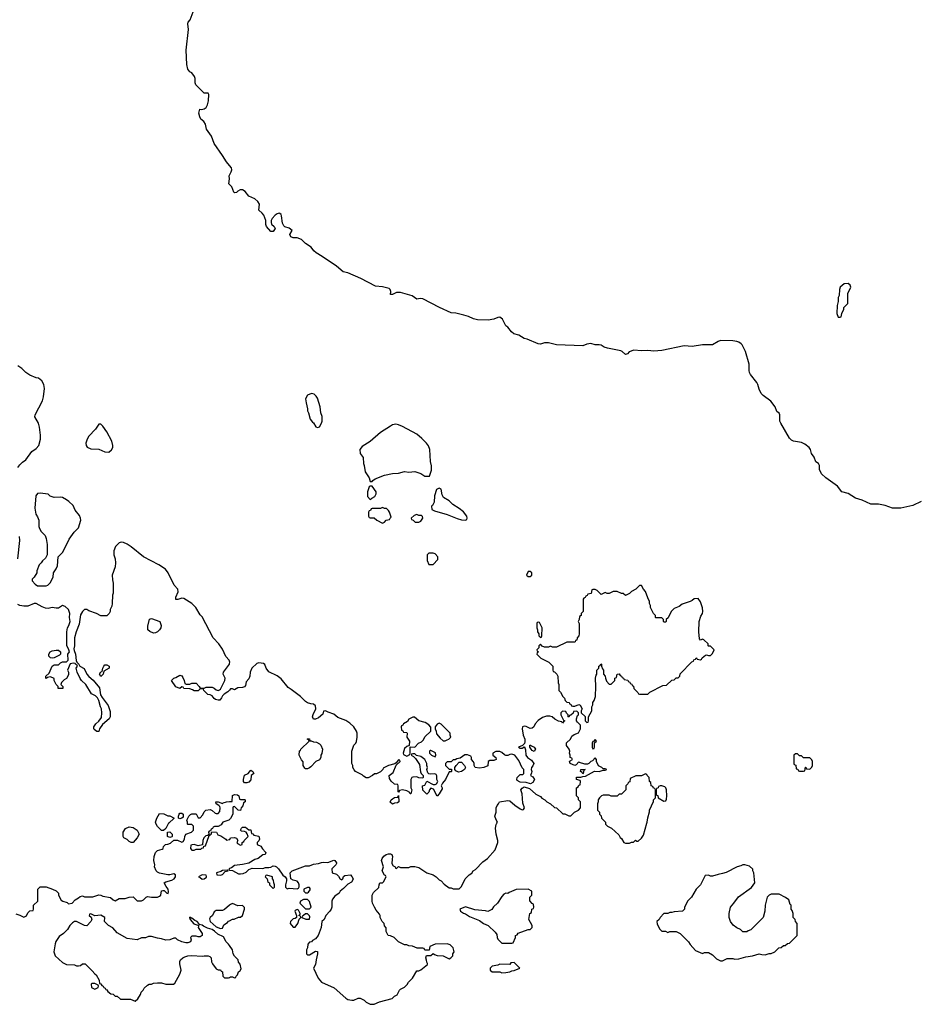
# Model space of a CAD drawing. Header units: inches. Extents: x 2347120 to 2490770, y 707513 to 877705.
# Tile 82 of 132: x 2387928 to 2396773, y 858212 to 867932. Entities that reach past the tile are written whole.
import ezdxf

# ---------------------------------------------------------------- set-up
doc = ezdxf.new("R2010")
doc.units = ezdxf.units.IN
doc.header["$MEASUREMENT"] = 0
for name, color, linetype in [('C3885', 7, 'Continuous'), ('C3886', 7, 'Continuous'), ('C3895', 7, 'Continuous'), ('C3896', 7, 'Continuous')]:
    doc.layers.add(name, color=color, linetype=linetype)

msp = doc.modelspace()

# ---------------------------------------------------------------- linework, layer by layer
at = {"layer": 'C3885', "color": 5, "elevation": 120}
for points in [[(2387890, 859104.7), (2387930, 859092), (2387970, 859072), (2387994.6, 859085.4), (2388010, 859114), (2388030, 859134), (2388062, 859138), (2388066, 859150), (2388066, 859190), (2388106, 859230), (2388108, 859350), (2388129.1, 859370.9), (2388191.1, 859371.1), (2388254, 859350), (2388290, 859332), (2388312, 859310), (2388312.7, 859292.7), (2388323.6, 859263.6), (2388339.6, 859239.6), (2388354, 859230), (2388396, 859216), (2388410, 859204.7), (2388446, 859210), (2388476.4, 859243.6), (2388510, 859262), (2388524.7, 859275.3), (2388550, 859282), (2388570, 859274), (2388650, 859274), (2388708.9, 859291.1), (2388730, 859291), (2388750, 859281), (2388825.4, 859265.4), (2388850, 859242), (2388870, 859232), (2388910, 859256), (2388970, 859258), (2389008.9, 859271.1), (2389050, 859272), (2389090, 859234), (2389130, 859234), (2389150, 859242), (2389178, 859270), (2389190, 859276), (2389230, 859271), (2389290, 859271.3), (2389310, 859278), (2389322, 859290), (2389329.1, 859330.9), (2389343.1, 859336.9), (2389356, 859336), (2389382, 859310), (2389394, 859306), (2389399, 859321), (2389395.3, 859350), (2389374.6, 859374.6), (2389355.3, 859410), (2389370, 859421), (2389430, 859437.3), (2389455.3, 859450), (2389468.7, 859470), (2389468, 859490), (2389450, 859499), (2389410.6, 859489.4), (2389390, 859489.5), (2389310, 859507), (2389290, 859515.1), (2389275.1, 859530), (2389261.2, 859570), (2389264, 859590), (2389252.9, 859632.9), (2389256, 859670), (2389270, 859711.3), (2389290, 859731.3), (2389336.4, 859743.6), (2389346, 859750), (2389348, 859770), (2389368.9, 859791.1), (2389390, 859792), (2389416.4, 859803.6), (2389450, 859834), (2389487.3, 859832.7), (2389530, 859814), (2389542, 859818), (2389556.4, 859843.6), (2389558, 859870), (2389568, 859890), (2389626, 859910), (2389646, 859930), (2389646, 859970), (2389630, 859986), (2389590, 859986), (2389586, 859990), (2389586, 860000)], [(2389399.4, 860000), (2389372.7, 859947.3), (2389350, 859928), (2389328.9, 859928.9), (2389290, 859968), (2389275.3, 859990), (2389272.1, 860000)], [(2389927.6, 860000), (2389916.9, 859983.1), (2389890, 859966), (2389852.7, 859967.3), (2389838, 859962), (2389832.7, 859947.3), (2389818, 859942), (2389814, 859926), (2389798, 859922), (2389794, 859910), (2389798, 859882), (2389790, 859886), (2389782, 859878), (2389766.4, 859873.6), (2389746, 859854), (2389738, 859830), (2389734, 859786), (2389690, 859775.3), (2389650, 859788), (2389632.7, 859787.3), (2389618, 859782), (2389614, 859750), (2389630, 859734), (2389650, 859734), (2389670, 859742), (2389718, 859742), (2389727.3, 859752.7), (2389742, 859758), (2389746, 859774), (2389762, 859778), (2389800.4, 859879.6), (2389818, 859890), (2389826, 859914), (2389872.7, 859912.7), (2389886, 859886), (2389915.3, 859875.3), (2389963.6, 859843.6), (2389970, 859834), (2390000, 859837.7)], [(2390000, 859552.4), (2389994, 859550), (2389998, 859538), (2390000, 859537.6)], [(2390000, 859189.7), (2389950, 859148), (2389930, 859138), (2389870, 859138), (2389850, 859126), (2389834, 859090), (2389810, 859068), (2389804, 859056), (2389810.8, 859030), (2389870, 858976), (2389910, 858960.7), (2389930, 858964.7), (2389943.1, 858996.9), (2389980.4, 859019.6), (2389990, 859032), (2390000, 859037)], [(2390000, 858791.6), (2389990, 858806), (2389967.6, 858827.6), (2389939.6, 858879.6), (2389883.8, 858903.8), (2389853.6, 858933.6), (2389830, 858949.4), (2389782.5, 858962.5), (2389742, 858982), (2389730, 858993.2), (2389700.4, 859000.4), (2389698, 859010), (2389682, 859030), (2389659.3, 859039.3), (2389630, 859061.2), (2389621.2, 859061.2), (2389610, 859072.7), (2389604.7, 859070), (2389610, 859054), (2389614, 859054), (2389611.3, 859050), (2389647.3, 859007.3), (2389686, 858994), (2389698, 858998), (2389692, 858970), (2389732, 858910), (2389732, 858890), (2389710, 858878), (2389690, 858878), (2389670, 858886), (2389630, 858886), (2389614, 858870), (2389622, 858850), (2389614, 858830), (2389590, 858818), (2389570, 858818), (2389528.9, 858828.9), (2389488.4, 858848.4), (2389470, 858866), (2389450, 858866), (2389411.1, 858848.9), (2389370, 858844), (2389330, 858859), (2389290, 858864), (2389230, 858882), (2389199.6, 858880.4), (2389170, 858868), (2389130, 858868), (2389090, 858848), (2388990, 858862), (2388890, 858918), (2388848.4, 858968.4), (2388806, 858990), (2388766, 859030), (2388768, 859070), (2388730, 859092.3), (2388670, 859086), (2388630, 859106), (2388618, 859102), (2388614, 859090), (2388632.7, 859072.7), (2388642, 859050), (2388631.1, 859028.9), (2388590, 858988), (2388568.9, 858988.9), (2388488.4, 859028.4), (2388470, 859028.7), (2388450, 859015.3), (2388424.7, 858990), (2388402, 858950), (2388362, 858910), (2388319.8, 858880.2), (2388286.4, 858833.6), (2388278, 858810), (2388266.8, 858730), (2388278, 858690), (2388350, 858624.7), (2388390, 858604.7), (2388470, 858602), (2388490, 858592), (2388510, 858592), (2388530, 858594), (2388550, 858612), (2388574, 858610), (2388643.6, 858543.6), (2388670, 858512), (2388683.6, 858503.6), (2388712, 858450), (2388718, 858418), (2388730, 858414), (2388738, 858398), (2388752.7, 858392.7), (2388758, 858378), (2388774, 858370), (2388778, 858358), (2388790, 858354), (2388799.6, 858339.6), (2388830, 858314), (2388851.6, 858311.6), (2388870, 858294), (2388890, 858294), (2388923.6, 858263.6), (2389023.6, 858263.6), (2389070, 858242), (2389093.6, 858266.4), (2389122, 858310), (2389129.1, 858330.9), (2389148, 858350), (2389158, 858370), (2389190, 858402), (2389206, 858410), (2389230, 858412), (2389250, 858422), (2389290, 858424.7), (2389330, 858424.7), (2389371.6, 858411.6), (2389448.4, 858411.6), (2389460.4, 858419.6), (2389509, 858510), (2389522, 858550), (2389509, 858610), (2389510, 858634), (2389518, 858650), (2389538, 858670), (2389558, 858682), (2389590, 858691), (2389630, 858694.8), (2389730, 858686), (2389750.9, 858690.9), (2389790, 858691.3), (2389805.4, 858685.4), (2389818, 858670), (2389822.8, 858630), (2389831.3, 858610), (2389870, 858562), (2389890, 858552), (2389911.6, 858551.6), (2389918, 858538), (2389930, 858534), (2389934, 858490), (2389950, 858474), (2389990, 858474), (2390000, 858478)]]:
    msp.add_lwpolyline(points, dxfattribs=at)
for points in [[(2389030, 859808), (2389010, 859818), (2388990, 859838), (2388956.4, 859856.4), (2388948.9, 859868.9), (2388948.7, 859910), (2388974, 859946), (2389010, 859964.7), (2389050, 859956), (2389090, 859931), (2389107.3, 859890), (2389090, 859854), (2389050, 859808)], [(2389410, 859858), (2389388.7, 859868.7), (2389387.3, 859912.7), (2389410, 859914), (2389434, 859890), (2389434, 859870), (2389430, 859866)], [(2389976.4, 859536.4), (2389930, 859533.2), (2389916, 859524), (2389872, 859510), (2389874, 859490), (2389910, 859486.8), (2389930, 859492), (2389958, 859522), (2389986, 859530)], [(2389730, 859489), (2389694, 859470), (2389710, 859464.7), (2389730, 859448), (2389750, 859451.3), (2389772.1, 859467.9), (2389774.6, 859474.6), (2389770, 859486)], [(2388670, 858418), (2388643.6, 858416.4), (2388634, 858410), (2388638, 858378), (2388670, 858362), (2388702, 858378), (2388706, 858390), (2388702, 858402)]]:
    msp.add_lwpolyline(points, close=True, dxfattribs=at)
at = {"layer": 'C3886', "color": 5}
for points, elevation in [([(2390000, 866493.2), (2389970, 866528.4), (2389932.4, 866592.4), (2389847.7, 866710), (2389822, 866782), (2389774.7, 866850), (2389762, 866902), (2389745.6, 866925.6), (2389718, 866950), (2389706.8, 866973.2), (2389699, 867010), (2389708, 867050), (2389725.4, 867045.4), (2389750, 867051), (2389770, 867064.7), (2389782.7, 867090), (2389792.7, 867130), (2389794.6, 867194.6), (2389790, 867206), (2389750, 867206), (2389668, 867290), (2389662, 867310), (2389662, 867350), (2389655.3, 867370), (2389630, 867408), (2389610, 867418), (2389590, 867444), (2389580.3, 867490), (2389571.5, 867630), (2389596.1, 867836.1), (2389589.6, 867890), (2389592.1, 867907.9), (2389611.8, 867930), (2389642, 868010)], 80), ([(2390000, 866304.2), (2389994, 866310), (2389999, 866361), (2389997, 866390), (2390000, 866396)], 80), ([(2387909.3, 863510), (2387930, 863538), (2387956.5, 863563.5), (2387990, 863586), (2388049.5, 863670.5), (2388090, 863698), (2388119, 863730), (2388133.2, 863790), (2388134, 863830), (2388124, 863910), (2388115.3, 863950), (2388079, 864010), (2388082, 864030), (2388154, 864170), (2388164, 864210), (2388174, 864290), (2388168, 864330), (2388148.4, 864368.4), (2388113.6, 864393.6), (2388090, 864398), (2388030, 864422), (2387990, 864448.7), (2387950, 864488.7), (2387910, 864515.3)], 120), ([(2387909.2, 862610), (2387929.2, 862790), (2387925.2, 862830)], 120), ([(2390000, 861600), (2389998, 861610), (2389964.7, 861644.7), (2389930, 861718), (2389895.3, 861770), (2389839, 861830), (2389730, 862038), (2389710, 862058), (2389668.7, 862130), (2389630, 862168.7), (2389550, 862218), (2389530, 862222), (2389490, 862208), (2389469.1, 862209.1), (2389469, 862231), (2389494.6, 862285.4), (2389488.7, 862310), (2389453.2, 862350), (2389396, 862470), (2389367.2, 862507.2), (2389304, 862550), (2389149.6, 862629.6), (2389030, 862729), (2388990, 862754), (2388952.5, 862772.5), (2388930, 862774), (2388910, 862768.7), (2388890, 862748.7), (2388876, 862730), (2388858, 862690), (2388858, 862650), (2388871, 862610), (2388876, 862570), (2388871, 862530), (2388842.8, 862450), (2388843.5, 862403.5), (2388851.1, 862368.9), (2388852, 862270), (2388844.7, 862250), (2388842, 862170), (2388836.9, 862143.1), (2388822, 862110), (2388822, 862090), (2388811.6, 862068.4), (2388790, 862046), (2388730, 862046), (2388686, 862070), (2388610, 862095.3), (2388590, 862108), (2388570, 862108), (2388550, 862088.7), (2388530, 862058), (2388515.9, 861964.1), (2388485.5, 861890), (2388468.7, 861830), (2388468.2, 861751.8), (2388462.8, 861722.8), (2388465.4, 861705.4), (2388480.7, 861670), (2388486, 861606), (2388491.1, 861591.1), (2388510.9, 861570.9), (2388522, 861550), (2388565.4, 861525.4), (2388592.4, 861470), (2388610, 861448.2), (2388653.4, 861413.4), (2388716, 861336), (2388728, 861268), (2388741.6, 861241.6), (2388801, 861161), (2388821.4, 861101.4), (2388822.8, 861050), (2388811, 861030), (2388746, 860974), (2388718, 860930), (2388710, 860906), (2388690, 860904), (2388663.3, 860923.3), (2388659.3, 860930), (2388660.9, 860950), (2388679.7, 860980.3), (2388711.3, 861008.7), (2388736.9, 861043.1), (2388739.5, 861090), (2388736, 861130), (2388725.2, 861150), (2388709.4, 861210), (2388695.9, 861235.9), (2388676.3, 861256.3), (2388638, 861278), (2388581.6, 861370), (2388539.3, 861410), (2388527.2, 861427.2), (2388495.6, 861490), (2388486, 861530), (2388498, 861550), (2388496.4, 861556.4), (2388478, 861570), (2388476.4, 861576.4), (2388460.4, 861580.4), (2388426, 861574), (2388402, 861510), (2388410.8, 861490), (2388410.7, 861469.3), (2388404.7, 861450), (2388391.1, 861428.9), (2388366.4, 861413.6), (2388342, 861390), (2388334, 861370), (2388354, 861350), (2388354, 861330), (2388308.9, 861328.9), (2388308, 861350), (2388288, 861370), (2388268.4, 861408.4), (2388267.3, 861427.3), (2388256.4, 861436.4), (2388230, 861446), (2388202, 861438), (2388191, 861429), (2388187.3, 861432.7), (2388186, 861450), (2388219, 861481), (2388250, 861551.3), (2388270, 861564.7), (2388310, 861562), (2388330, 861582), (2388350, 861592), (2388390, 861592), (2388408, 861610), (2388405.2, 861670), (2388419, 861690), (2388415.3, 861710), (2388395.3, 861755.3), (2388392.3, 861890), (2388400.5, 861930), (2388413.6, 861950), (2388426, 861990), (2388421.2, 862030), (2388424, 862070), (2388410, 862108), (2388378.6, 862138.6), (2388350, 862149), (2388310, 862124), (2388290, 862122), (2388250, 862128.7), (2388210, 862119), (2388183.1, 862123.1), (2388150, 862135.3), (2388090, 862168), (2388070, 862168), (2388010, 862142), (2387970, 862142), (2387928.4, 862148.4), (2387910, 862158)], 120), ([(2390000, 861313.9), (2389984.7, 861295.3), (2389946.4, 861273.6), (2389930, 861258), (2389922.8, 861237.2), (2389905.4, 861214.6), (2389890, 861213.2), (2389861.5, 861221.5), (2389849.4, 861229.4), (2389830, 861258), (2389810, 861268), (2389786, 861270), (2389746, 861310), (2389742, 861322), (2389730, 861326), (2389710, 861326), (2389690, 861308), (2389650, 861306), (2389636.4, 861316.4), (2389610, 861326), (2389550, 861328), (2389542, 861342), (2389530, 861346), (2389510, 861328.7), (2389470, 861346), (2389428, 861410), (2389449.1, 861430.9), (2389470, 861438), (2389510, 861462), (2389530, 861454), (2389539.8, 861439.8), (2389552, 861410), (2389558, 861378), (2389572.7, 861372.7), (2389610, 861372), (2389630, 861382), (2389670, 861382), (2389702, 861350), (2389710, 861334), (2389750, 861334), (2389770, 861342), (2389830, 861342), (2389850, 861334), (2389870, 861318), (2389890, 861311.3), (2389903.1, 861316.9), (2389910, 861322), (2389953.2, 861410), (2389958, 861430), (2389938, 861470), (2389942, 861490), (2389999, 861570), (2390000, 861576.7)], 120), ([(2389586, 860000), (2389586, 860010), (2389578, 860030), (2389598, 860070), (2389614.6, 860085.4), (2389630, 860091.3), (2389670, 860091.3), (2389690, 860054), (2389710, 860054), (2389738, 860082), (2389749.1, 860110.9), (2389768, 860130), (2389810, 860136), (2389830, 860126), (2389859.8, 860099.8), (2389870, 860094.8), (2389890, 860096), (2389906, 860114), (2389909.2, 860150), (2389904.7, 860164.7), (2389895.3, 860175.3), (2389868, 860190), (2389866, 860210), (2389890, 860212), (2389930, 860194), (2389938, 860202), (2389970, 860212), (2390000, 860213.1)], 120), ([(2389272.1, 860000), (2389269.2, 860009.2), (2389282.7, 860050), (2389310, 860094), (2389351.1, 860091.1), (2389390, 860074), (2389410, 860074), (2389454, 860050), (2389399.6, 860000.4), (2389399.4, 860000)], 120), ([(2390000, 860036), (2389994, 860030), (2389934, 860010), (2389927.6, 860000)], 120)]:
    msp.add_lwpolyline(points, dxfattribs=dict(at, elevation=elevation))
at = {"layer": 'C3886', "color": 5, "elevation": 120}
for points in [[(2388730, 863938), (2388710, 863938), (2388676, 863890), (2388610, 863821.2), (2388594.4, 863790), (2388582, 863750), (2388584, 863730), (2388593.4, 863713.4), (2388630, 863694), (2388710.9, 863690.9), (2388770, 863664.7), (2388810, 863662), (2388833.6, 863686.4), (2388848, 863710), (2388848.7, 863730), (2388839, 863770), (2388790, 863862), (2388750, 863918)], [(2388130, 863259), (2388105.2, 863254.8), (2388087.9, 863232.1), (2388077.3, 863110), (2388087.3, 863050), (2388104.5, 863024.5), (2388118.8, 862990), (2388117.3, 862930), (2388122.8, 862910), (2388141.1, 862881.1), (2388179.8, 862839.8), (2388191.1, 862811.1), (2388198.8, 862750), (2388198.8, 862650), (2388183.5, 862616.5), (2388152, 862590), (2388142, 862570), (2388122, 862550), (2388098, 862490), (2388098, 862470), (2388070.9, 862429.1), (2388052, 862410), (2388052.7, 862392.7), (2388079.6, 862359.6), (2388103.6, 862343.6), (2388190, 862342), (2388206, 862350), (2388230, 862374), (2388258, 862430), (2388262, 862470), (2388290, 862512), (2388300.2, 862539.8), (2388309.3, 862630.7), (2388350, 862672), (2388365.6, 862694.4), (2388417.5, 862802.5), (2388468, 862872), (2388510, 862916), (2388531.8, 862991.8), (2388529.3, 863010), (2388517.5, 863037.5), (2388477.2, 863090), (2388456.6, 863136.6), (2388415.3, 863175.3), (2388390, 863192.7), (2388350, 863214), (2388330, 863219), (2388270, 863215.3), (2388229.1, 863229.1), (2388210, 863248)], [(2389250, 861877.2), (2389212.9, 861892.9), (2389195.3, 861910), (2389194.6, 861945.4), (2389210, 862014), (2389230, 862022), (2389311.3, 861990), (2389326, 861950), (2389322.8, 861930), (2389310.6, 861909.4), (2389290, 861889), (2389270, 861879)], [(2388250, 861628.7), (2388233.2, 861633.2), (2388215.3, 861650), (2388217.2, 861670), (2388229, 861690), (2388250, 861700.5), (2388290, 861707.7), (2388310, 861706.8), (2388330.6, 861690.6), (2388331.3, 861670), (2388321, 861659), (2388270, 861632.7)], [(2388730, 861448.7), (2388718, 861470), (2388730, 861494), (2388742, 861498), (2388748, 861530), (2388758, 861550), (2388770, 861562), (2388790, 861564.7), (2388811, 861550), (2388810.9, 861529.1), (2388758, 861502), (2388752, 861470)], [(2389510, 860044), (2389498, 860050), (2389495.3, 860070), (2389502, 860090), (2389510, 860098), (2389530, 860098), (2389542, 860090), (2389542, 860058), (2389530, 860048.7)]]:
    msp.add_lwpolyline(points, close=True, dxfattribs=at)
at = {"layer": 'C3895', "color": 5, "elevation": 120}
for points in [[(2390000, 859537.6), (2390030, 859532), (2390090, 859501), (2390110, 859501), (2390136.4, 859503.6), (2390164, 859516), (2390190, 859542.8), (2390224.8, 859555.2), (2390328.4, 859551.6), (2390356.4, 859563.6), (2390390, 859562.8), (2390410, 859566.8), (2390430, 859578.8), (2390450, 859577.3), (2390464.7, 859570), (2390484.7, 859550), (2390525.4, 859485.4), (2390551.6, 859471.6), (2390562, 859450), (2390564.7, 859430), (2390552, 859390), (2390552, 859370), (2390570, 859352), (2390590, 859358), (2390667.3, 859352.7), (2390682, 859358), (2390687.3, 859372.7), (2390688, 859390), (2390682, 859410), (2390670, 859428), (2390630, 859438), (2390606, 859450), (2390598, 859510), (2390618, 859530), (2390750, 859579.3), (2390790, 859580.5), (2390830, 859595.5), (2390878.7, 859601.3), (2390910, 859613.4), (2390930, 859616.3), (2390970, 859610.8), (2391030, 859636), (2391042, 859630), (2391058, 859610), (2391056.9, 859603.1), (2391051.3, 859588.7), (2391012, 859550), (2391014, 859510), (2391056, 859496), (2391076.9, 859476.9), (2391090, 859454), (2391110, 859442), (2391118, 859450), (2391127.3, 859472.7), (2391138, 859482), (2391194, 859490), (2391210, 859474), (2391222, 859450), (2391219.6, 859440.4), (2391203.6, 859416.4), (2391170, 859398), (2391126.4, 859353.6), (2391092, 859330), (2391082, 859310), (2391039.8, 859280.2), (2391018, 859250), (2391011.3, 859230), (2391011.6, 859171.6), (2391004.7, 859150), (2390991.3, 859130), (2390951.3, 859090), (2390934, 859050), (2390912, 859030), (2390904.7, 858970), (2390876, 858890), (2390850, 858858), (2390819.6, 858840.4), (2390810, 858828), (2390790, 858826), (2390772.7, 858807.3), (2390772, 858770), (2390762, 858750), (2390762, 858710), (2390770, 858702), (2390790, 858702), (2390850, 858738), (2390870, 858734), (2390871, 858711), (2390854.8, 858650), (2390850, 858606), (2390831.3, 858570), (2390876, 858470), (2390910, 858431.3), (2391033.7, 858373.7), (2391150, 858271.3), (2391170, 858261), (2391210, 858251.3), (2391228.4, 858251.6), (2391270, 858272), (2391290, 858272), (2391330, 858252), (2391350, 858232), (2391390, 858212), (2391430, 858212), (2391483.1, 858236.9), (2391606, 858270), (2391630, 858292), (2391654.6, 858305.4), (2391678, 858350), (2391690, 858362), (2391730, 858382), (2391753.6, 858406.4), (2391768.9, 858431.1), (2391808, 858470), (2391850, 858542), (2391870, 858542), (2391890, 858552), (2391954.6, 858605.4), (2391956.4, 858616.4), (2391948.4, 858628.4), (2391947.3, 858647.3), (2391938, 858670), (2391947.3, 858692.7), (2391990, 858694), (2392010, 858714), (2392023.6, 858703.6), (2392052.7, 858692.7), (2392111.6, 858691.6), (2392170, 858662), (2392186, 858670), (2392206, 858690), (2392206, 858710), (2392218, 858730), (2392208, 858770), (2392178, 858798), (2392150, 858808), (2392030, 858806), (2391978, 858782), (2391972.7, 858747.3), (2391930, 858746), (2391922, 858762), (2391910, 858766), (2391852.7, 858767.3), (2391807.3, 858787.3), (2391770, 858788), (2391750, 858798), (2391730, 858798), (2391670, 858828), (2391626, 858870), (2391590, 858888), (2391566, 858890), (2391548, 858930), (2391547.3, 858967.3), (2391530, 858986), (2391528, 859010), (2391508.7, 859030), (2391489.3, 859069.3), (2391488.7, 859090), (2391483.1, 859103.1), (2391450, 859142), (2391433.2, 859170), (2391414, 859210), (2391409.1, 859230.9), (2391409, 859290), (2391422.7, 859317.3), (2391475.3, 859364.7), (2391478, 859390), (2391486, 859410), (2391510, 859412), (2391520.4, 859419.6), (2391546, 859470), (2391542, 859482), (2391530, 859486), (2391509.1, 859529.1), (2391522, 859570), (2391502, 859630), (2391508.7, 859650), (2391526, 859674), (2391549, 859691), (2391570, 859698), (2391590, 859698), (2391602, 859690), (2391611.3, 859670), (2391605.4, 859645.4), (2391603.6, 859603.6), (2391618, 859578), (2391632.7, 859572.7), (2391638, 859558), (2391650, 859554), (2391668, 859572), (2391690, 859562), (2391770, 859562), (2391790, 859572), (2391830.9, 859570.9), (2391870, 859561), (2391950, 859511.3), (2392012, 859490), (2392042, 859470), (2392070, 859442), (2392090, 859432), (2392119.6, 859399.6), (2392170, 859362), (2392190, 859362), (2392210, 859352), (2392267.3, 859352.7), (2392290, 859374), (2392329.1, 859450.9), (2392350, 859474), (2392366, 859490), (2392394.6, 859505.4), (2392408, 859530), (2392430, 859542), (2392502, 859618), (2392549.1, 859650.9), (2392623.1, 859736.9), (2392648.7, 859810), (2392648.7, 859830), (2392634, 859890), (2392628.7, 859950), (2392633.6, 859986.4), (2392641.9, 860000)], [(2390000, 859837.7), (2390002, 859838), (2390010, 859854), (2390050, 859858), (2390070, 859852), (2390082, 859830), (2390074, 859810), (2390078, 859798), (2390110, 859782), (2390126, 859790), (2390126, 859810), (2390142, 859818), (2390146, 859830), (2390186, 859870), (2390176.4, 859896.4), (2390166, 859910), (2390150, 859918), (2390120.4, 859920.4), (2390108, 859930), (2390118, 859950), (2390130, 859962), (2390159.6, 859959.6), (2390190, 859934), (2390210, 859934), (2390218, 859898), (2390230, 859894), (2390242, 859882), (2390290.9, 859870.9), (2390296.9, 859843.1), (2390290, 859826), (2390274, 859810), (2390274, 859790), (2390310, 859772), (2390326, 859746), (2390355.3, 859715.3), (2390358, 859710), (2390352, 859690), (2390330, 859688), (2390282, 859650), (2390250, 859641.2), (2390190, 859606.6), (2390130, 859592.3), (2390050, 859582), (2390019.8, 859560.2), (2390000, 859552.4)], [(2393714, 860000), (2393714, 859990), (2393734, 859970), (2393771.1, 859951.1), (2393843.6, 859883.6), (2393859.6, 859859.6), (2393872, 859850), (2393894, 859810), (2393910, 859802), (2393950, 859802), (2393970, 859814), (2393990, 859814), (2394008.4, 859831.6), (2394023.6, 859823.6), (2394036.4, 859823.6), (2394070, 859852), (2394090, 859882), (2394121.3, 860000)], [(2390000, 859037), (2390030, 859052), (2390047.3, 859052.7), (2390088, 859072), (2390110, 859072), (2390128, 859090), (2390148, 859150), (2390147.3, 859167.3), (2390130, 859186), (2390083.1, 859183.1), (2390030, 859208), (2390010, 859198), (2390000, 859189.7)], [(2390000, 858478), (2390010, 858482), (2390030, 858482), (2390050, 858474), (2390062, 858478), (2390066, 858490), (2390078, 858502), (2390090, 858534), (2390102, 858538), (2390116.4, 858563.6), (2390107.3, 858607.3), (2390088.4, 858628.4), (2390086, 858650), (2390048.4, 858688.4), (2390038, 858710), (2390029, 858750), (2390000, 858791.6)]]:
    msp.add_lwpolyline(points, dxfattribs=at)
for points in [[(2395090, 859588), (2395070, 859588), (2395050, 859578), (2395014, 859570), (2394905.4, 859514.6), (2394870, 859502), (2394825.4, 859494.6), (2394770, 859478), (2394750, 859478), (2394730, 859486), (2394698, 859482), (2394652, 859390), (2394610, 859348), (2394562, 859270), (2394522, 859230), (2394492.7, 859167.3), (2394492, 859150), (2394474, 859130), (2394390, 859126), (2394370, 859118), (2394350, 859118), (2394330, 859108), (2394290, 859108), (2394252, 859070), (2394242, 859050), (2394222, 859030), (2394223.6, 859003.6), (2394250, 858954), (2394270, 858934), (2394307.3, 858932.7), (2394330, 858922), (2394350, 858932), (2394411.6, 858931.6), (2394451.1, 858911.1), (2394532, 858830), (2394550, 858802), (2394602, 858742), (2394670, 858714), (2394690, 858722), (2394730, 858722), (2394770, 858702), (2394810, 858662), (2394850, 858642), (2394870, 858642), (2394916.4, 858663.6), (2394970, 858664.7), (2394990, 858658), (2395030, 858661), (2395099, 858681), (2395166, 858690), (2395230, 858711.3), (2395256.4, 858703.6), (2395290, 858702), (2395330, 858712), (2395350, 858712), (2395386, 858730), (2395426, 858770), (2395447.3, 858772.7), (2395470, 858792), (2395487.3, 858792.7), (2395510, 858812), (2395530, 858814), (2395606, 858890), (2395606, 859010), (2395588.4, 859028.4), (2395586, 859050), (2395566, 859070), (2395566, 859110), (2395558, 859138), (2395546, 859150), (2395546, 859190), (2395538, 859198), (2395523.1, 859243.1), (2395490, 859268), (2395430, 859298), (2395350, 859298), (2395330, 859288.7), (2395311.3, 859270), (2395290.8, 859190), (2395286.8, 859130), (2395271.3, 859070), (2395150, 858946), (2395123.6, 858936.4), (2395110, 858926), (2395070, 858926), (2395046, 858950), (2395010, 858968), (2394973.6, 858993.6), (2394948, 859030), (2394935.3, 859070), (2394935.3, 859110), (2394948.7, 859170), (2394982, 859210), (2395025.6, 859274.4), (2395156.5, 859363.5), (2395188, 859410), (2395178, 859510), (2395168.4, 859528.4), (2395167.3, 859547.3), (2395136.4, 859576.4)], [(2390370, 859486), (2390358, 859482), (2390354, 859470), (2390372, 859452), (2390378, 859418), (2390394, 859410), (2390394, 859390), (2390430, 859354), (2390446, 859370), (2390446, 859390), (2390438, 859410), (2390436.4, 859436.4), (2390426, 859450), (2390426, 859470)], [(2390790, 859366), (2390770, 859366), (2390734, 859350), (2390734, 859330), (2390750, 859314), (2390770, 859314), (2390782, 859318), (2390796.4, 859343.6), (2390796.4, 859356.4)], [(2392950, 859348), (2392830, 859344), (2392763.6, 859316.4), (2392750, 859306), (2392730, 859308), (2392710, 859298), (2392690, 859275.3), (2392648, 859212), (2392607.1, 859172.9), (2392591.1, 859148.9), (2392550, 859128.7), (2392530, 859135.3), (2392423.1, 859143.1), (2392330, 859174), (2392274, 859150), (2392282, 859130), (2392310, 859112), (2392330, 859104.7), (2392370, 859078), (2392470, 859038), (2392510, 859011.3), (2392554, 858990), (2392623.6, 858923.6), (2392639.6, 858899.6), (2392642, 858870), (2392650, 858854), (2392690, 858814), (2392790, 858814), (2392802, 858818), (2392826, 858870), (2392826, 858890), (2392842, 858898), (2392850, 858914), (2392948.9, 858951.1), (2392970, 858952), (2392988, 858970), (2392988, 858990), (2392958, 859050), (2392966, 859110), (2392982, 859118), (2392986, 859150), (2393002, 859158), (2393006, 859170), (2393002, 859202), (2392990, 859206), (2392967.3, 859232.7), (2392966, 859270), (2392986, 859290), (2392986, 859330)], [(2390770, 859246), (2390730, 859246), (2390702, 859230), (2390694, 859210), (2390750, 859154), (2390790, 859154), (2390806, 859170), (2390790, 859226)], [(2390670, 859148), (2390650, 859138), (2390646, 859130), (2390662, 859090), (2390662, 859070), (2390650, 859058), (2390630, 859055.3), (2390602, 859030), (2390598, 859010), (2390630, 858972), (2390650, 858972), (2390675.3, 859010), (2390688, 859052), (2390706, 859070), (2390702, 859082), (2390686, 859090), (2390698, 859102), (2390698, 859110), (2390680.4, 859140.4)], [(2390770, 859106), (2390750, 859106), (2390732.7, 859087.3), (2390718, 859082), (2390714, 859070), (2390752.7, 859052.7), (2390790, 859054), (2390794.6, 859074.6), (2390790, 859086)], [(2392810, 858626), (2392778, 858622), (2392770, 858606), (2392670, 858608), (2392650, 858598), (2392592.7, 858587.3), (2392574, 858570), (2392574, 858550), (2392592.7, 858532.7), (2392670, 858532), (2392690, 858522), (2392730, 858526), (2392770, 858532), (2392790, 858542), (2392810, 858544.7), (2392866, 858570)]]:
    msp.add_lwpolyline(points, close=True, dxfattribs=at)
at = {"layer": 'C3896', "color": 5}
for points, elevation in [([(2390000, 866396), (2390016.9, 866430), (2390022, 866450), (2390019.7, 866470), (2390000, 866493.2)], 80), ([(2396830, 863174.7), (2396750, 863136.9), (2396628.7, 863108.7), (2396548, 863110), (2396475.1, 863135.1), (2396410, 863148.5), (2396335.3, 863150), (2396247.7, 863187.7), (2396181.2, 863210), (2396110, 863253), (2396046, 863270), (2396005.6, 863325.6), (2395889.6, 863410), (2395846.6, 863450), (2395828, 863490), (2395826, 863530), (2395818, 863550), (2395790, 863568), (2395773.2, 863613.2), (2395749, 863650), (2395739, 863690), (2395724, 863710), (2395683.2, 863743.2), (2395650, 863757.2), (2395570, 863772.7), (2395550, 863782), (2395530, 863799.5), (2395443.6, 863950), (2395436.2, 863970), (2395436, 864030), (2395430, 864048), (2395404.8, 864064.8), (2395389, 864110), (2395344.8, 864164.8), (2395270, 864220.9), (2395250, 864242.7), (2395230, 864285.2), (2395218, 864330), (2395207.8, 864350), (2395146.6, 864430), (2395136.9, 864450), (2395133.7, 864470), (2395132.3, 864530), (2395095.7, 864655.7), (2395062.5, 864722.5), (2395053.5, 864733.5), (2395030, 864747.7), (2395010, 864755.5), (2394970, 864761.5), (2394850, 864763.8), (2394824.7, 864755.3), (2394770, 864723.5), (2394670, 864722.2), (2394570, 864705.3), (2394490, 864712.2), (2394270, 864666.3), (2394190, 864659.5), (2394130, 864667.6), (2394070, 864663), (2393991.7, 864668.3), (2393947, 864653), (2393930, 864633.2), (2393910, 864625.2), (2393877.7, 864657.7), (2393864, 864664), (2393734, 864690), (2393700.4, 864700.4), (2393670, 864718), (2393650, 864722.7), (2393610, 864721.2), (2393570, 864736), (2393530, 864727.3), (2393490, 864712), (2393230, 864720.9), (2393150, 864743.5), (2393110, 864741.5), (2393070, 864729.8), (2393050, 864731), (2392938.5, 864778.5), (2392910, 864785.7), (2392857, 864817), (2392809.5, 864830), (2392784.2, 864850), (2392750, 864895.1), (2392729.2, 864910), (2392695.5, 864975.5), (2392670, 864994), (2392650, 864992.7), (2392610, 864975.1), (2392554, 864966), (2392450.1, 864969.9), (2392410, 864979.8), (2392361.6, 865001.6), (2392315.2, 865015.2), (2392234.5, 865034.5), (2392190, 865039.1), (2392075.6, 865090), (2391910, 865177.1), (2391882, 865178), (2391850, 865171.8), (2391804.5, 865204.5), (2391690, 865239.8), (2391650, 865237.6), (2391610, 865220.7), (2391590, 865218), (2391592, 865250), (2391587, 865270), (2391577, 865277), (2391510, 865295.7), (2391441.6, 865301.6), (2391298.6, 865378.6), (2391170, 865432.5), (2391124.4, 865444.4), (2391058.1, 865498.1), (2390915.8, 865595.8), (2390857.6, 865630), (2390833.3, 865650), (2390805.2, 865685.2), (2390750, 865723.6), (2390710, 865762), (2390670, 865778.4), (2390630, 865777), (2390606, 865790), (2390597.2, 865810), (2390618, 865850), (2390590, 865875.3), (2390548.4, 865888.4), (2390536.4, 865896.4), (2390522.7, 865922.7), (2390515.1, 865995.1), (2390509.3, 866009.3), (2390498.6, 866018.6), (2390490, 866021.2), (2390470, 866015.1), (2390450, 866003.7), (2390423, 865970), (2390413.4, 865950), (2390410.8, 865930), (2390414.8, 865914.8), (2390442, 865890), (2390451, 865870), (2390430, 865842), (2390410, 865841.2), (2390365.1, 865890), (2390359.5, 865910), (2390358.4, 865950), (2390340.9, 866000.9), (2390323.3, 866023.3), (2390291.2, 866050), (2390295.3, 866110), (2390278.6, 866138.6), (2390250, 866164), (2390190, 866189.8), (2390155.3, 866235.3), (2390130, 866253), (2390107, 866253), (2390081.1, 866238.9), (2390070, 866226.6), (2390050, 866221.2), (2390042.7, 866230), (2390022.5, 866282.5), (2390000, 866304.2)], 80), ([(2390000, 861576.7), (2390002, 861590), (2390000, 861600)], 120), ([(2392641.9, 860000), (2392648, 860010), (2392634, 860034), (2392622, 860070), (2392635.3, 860110), (2392635.3, 860150), (2392644.7, 860175.3), (2392658, 860190), (2392666, 860210), (2392750, 860224.9), (2392770, 860219.1), (2392816.7, 860176.7), (2392870, 860142), (2392890, 860130.8), (2392904.7, 860135.3), (2392912.3, 860150), (2392896.6, 860196.6), (2392889.5, 860290), (2392877.2, 860330), (2392890, 860346), (2392910, 860358), (2392962, 860342), (2393025.4, 860285.4), (2393070, 860262), (2393085.4, 860245.4), (2393114, 860230), (2393134, 860210), (2393170, 860192), (2393210, 860154), (2393231.1, 860151.1), (2393292.7, 860092.7), (2393311.6, 860091.6), (2393350, 860074), (2393370, 860074), (2393406, 860110), (2393446, 860130), (2393466, 860150), (2393466, 860210), (2393446, 860230), (2393446, 860250), (2393426, 860270), (2393426, 860350), (2393442, 860358), (2393450, 860374), (2393462, 860378), (2393466, 860410), (2393462, 860422), (2393426, 860430), (2393427.3, 860452.7), (2393470, 860454), (2393490, 860462), (2393516.4, 860463.6), (2393605.2, 860514.8), (2393650, 860511), (2393690, 860522), (2393710, 860522), (2393726, 860530), (2393710, 860538), (2393690, 860538), (2393678, 860550), (2393645.6, 860565.6), (2393626, 860610), (2393626, 860630), (2393610, 860646), (2393584.7, 860615.3), (2393570, 860608), (2393550, 860588), (2393536.9, 860583.1), (2393510, 860582), (2393458, 860598), (2393450, 860606), (2393423.6, 860576.4), (2393410, 860568), (2393366, 860590), (2393360.4, 860600.4), (2393358, 860610), (2393363.1, 860616.9), (2393386, 860630), (2393382, 860642), (2393366, 860650), (2393366, 860670), (2393358, 860690), (2393362, 860710), (2393355.3, 860730), (2393328.4, 860768.4), (2393328, 860792), (2393368, 860830), (2393381.2, 860858.8), (2393404, 860876), (2393448.4, 860891.6), (2393468, 860930), (2393467.3, 860967.3), (2393436.4, 860996.4), (2393428, 861010), (2393428.4, 861031.6), (2393438, 861062), (2393446, 861070), (2393446, 861090), (2393430, 861106), (2393398, 861102), (2393392.7, 861087.3), (2393372.7, 861067.3), (2393358, 861062), (2393350, 861046), (2393346, 861050), (2393346, 861070), (2393327.3, 861087.3), (2393322, 861102), (2393290, 861106), (2393274, 861090), (2393274, 861070), (2393298, 861018), (2393312, 861012), (2393310, 861006), (2393298, 861002), (2393290, 860986), (2393282, 861002), (2393250, 861008), (2393214, 861026), (2393186, 861050), (2393163.6, 861056.4), (2393130, 861058), (2393090, 861042), (2393047.7, 861012.3), (2393018, 860982), (2393004.7, 860950), (2392990, 860939), (2392970, 860934), (2392930, 860955.3), (2392910, 860958), (2392894, 860950), (2392892, 860930), (2392901, 860870), (2392916, 860830), (2392916, 860804), (2392912, 860788), (2392894, 860766), (2392854, 860750), (2392870, 860742), (2392890, 860742), (2392906, 860750), (2392906, 860754), (2392912.7, 860752.7), (2392923.6, 860723.6), (2392926, 860670), (2392944.7, 860650), (2392982, 860622), (2393004.7, 860590), (2392995.3, 860564.7), (2392982, 860550), (2392978, 860530), (2392984.7, 860510), (2392983.6, 860496.4), (2392974, 860470), (2392996.9, 860456.9), (2393012, 860430), (2392996.9, 860403.1), (2392974, 860390), (2392930, 860402), (2392870, 860404), (2392842, 860422), (2392838, 860430), (2392842, 860450), (2392850, 860462), (2392870, 860482), (2392898, 860482), (2392906, 860490), (2392906, 860530), (2392890, 860546), (2392857.5, 860617.5), (2392818, 860670), (2392790, 860682), (2392770, 860679), (2392750, 860668.7), (2392728.9, 860668.9), (2392714.6, 860674.6), (2392690, 860698), (2392670, 860708), (2392630, 860708), (2392602, 860690), (2392602, 860670), (2392632, 860650), (2392632.7, 860627.3), (2392610, 860618), (2392570, 860618), (2392554, 860610), (2392550, 860566), (2392510.7, 860549.3), (2392470, 860544), (2392426, 860550), (2392418, 860570), (2392418, 860590), (2392410, 860606), (2392388.7, 860628.7), (2392388.7, 860650), (2392382, 860662), (2392350, 860676), (2392324.9, 860675.1), (2392279.6, 860640.4), (2392245.4, 860634.6), (2392230, 860626), (2392210, 860626), (2392190, 860606), (2392150, 860606), (2392134, 860590), (2392134, 860570), (2392170, 860534), (2392192.7, 860532.7), (2392194, 860510), (2392190, 860506), (2392170, 860506), (2392132, 860430), (2392103.6, 860396.4), (2392092, 860370), (2392102, 860350), (2392099.6, 860340.4), (2392071.3, 860290), (2392050, 860268), (2392014.6, 860334.6), (2391990, 860346), (2391974, 860330), (2391970, 860306), (2391950, 860288), (2391910, 860326), (2391906, 860370), (2391930, 860374), (2391950, 860414), (2392010, 860382), (2392030, 860382), (2392046, 860390), (2392058, 860410), (2392048, 860430), (2392047.3, 860467.3), (2392042, 860482), (2392027.3, 860487.3), (2391984.7, 860484.7), (2391968.7, 860488.7), (2391958, 860498), (2391948.7, 860530), (2391955.3, 860550), (2391948.9, 860568.9), (2391948.7, 860590), (2391928.7, 860630), (2391890, 860659), (2391848, 860668), (2391830, 860686), (2391810, 860686), (2391798, 860682), (2391794, 860670), (2391818, 860658), (2391838, 860638), (2391878, 860578), (2391885.4, 860505.4), (2391891.6, 860491.6), (2391911.6, 860471.6), (2391914, 860450), (2391910, 860446), (2391870, 860448), (2391850, 860458), (2391810, 860455.3), (2391802, 860450), (2391792, 860430), (2391792, 860350), (2391802, 860330), (2391791.6, 860288.4), (2391786, 860290), (2391782, 860302), (2391750, 860318), (2391710, 860328), (2391678, 860322), (2391670, 860306), (2391666, 860310), (2391666, 860370), (2391662, 860382), (2391630, 860386), (2391596.4, 860416.4), (2391580.4, 860440.4), (2391578, 860470), (2391618, 860502), (2391647.3, 860572.7), (2391686, 860610), (2391682, 860622), (2391670, 860626), (2391644.7, 860595.3), (2391632.7, 860587.3), (2391572, 860570), (2391518, 860542), (2391514, 860530), (2391492.7, 860507.3), (2391451.6, 860488.4), (2391432.7, 860487.3), (2391414, 860470), (2391370, 860448.7), (2391348.4, 860448.4), (2391323.1, 860463.1), (2391310, 860478), (2391246, 860510), (2391230, 860526), (2391218, 860550), (2391218, 860570), (2391208.7, 860590), (2391208.7, 860710), (2391228.7, 860770), (2391248, 860790), (2391254.6, 860805.4), (2391262, 860850), (2391262, 860890), (2391255.3, 860910), (2391228.7, 860950), (2391190, 860989), (2391150, 861013.2), (2391070, 861044), (2391030, 861075.3), (2390974.6, 861094.6), (2390950, 861108), (2390930, 861106), (2390923.5, 861076.5), (2390879.8, 861040.2), (2390850, 861028), (2390830, 861026), (2390821.2, 861050), (2390826.3, 861073.7), (2390852.3, 861130), (2390850, 861158), (2390830, 861175.3), (2390802, 861178), (2390770, 861188.7), (2390750, 861202), (2390702, 861250), (2390610, 861321.2), (2390579.5, 861339.5), (2390510, 861424), (2390470, 861454), (2390390, 861495.3), (2390362, 861530), (2390350, 861566), (2390336.4, 861576.4), (2390290, 861582), (2390270, 861575.3), (2390222, 861530), (2390204.7, 861490), (2390202, 861450), (2390190, 861426), (2390163.6, 861396.4), (2390159.6, 861360.4), (2390150, 861346), (2390130, 861338), (2390083.6, 861336.4), (2390050, 861318), (2390030, 861326), (2390010, 861326), (2390000, 861313.9)], 120), ([(2394121.3, 860000), (2394124, 860010), (2394130, 860054), (2394148.4, 860111.6), (2394148.7, 860130), (2394187.3, 860212.7), (2394188.4, 860231.6), (2394206, 860250), (2394206, 860330), (2394202, 860342), (2394187.3, 860347.3), (2394182, 860362), (2394166, 860370), (2394162, 860402), (2394148, 860410), (2394146, 860450), (2394126, 860470), (2394122, 860482), (2394110, 860486), (2394070, 860468), (2394012.7, 860467.3), (2393958, 860442), (2393952.7, 860407.3), (2393938, 860402), (2393932.7, 860387.3), (2393914, 860370), (2393914, 860330), (2393870, 860286), (2393850, 860286), (2393830, 860266), (2393770, 860266), (2393750, 860278), (2393690, 860278), (2393674, 860270), (2393654, 860250), (2393642, 860230), (2393642, 860210), (2393634, 860190), (2393634, 860130), (2393654, 860110), (2393654, 860090), (2393671.6, 860071.6), (2393674, 860050), (2393714, 860010), (2393714, 860000)], 120), ([(2390000, 860213.1), (2390026, 860214), (2390030, 860274), (2390050, 860282), (2390079.6, 860279.6), (2390094, 860270), (2390098, 860238), (2390110, 860234), (2390150, 860234), (2390154, 860230), (2390154, 860210), (2390138, 860202), (2390132, 860170), (2390114, 860150), (2390110, 860126), (2390087.3, 860127.3), (2390050, 860166), (2390038, 860162), (2390034, 860150), (2390034, 860090), (2390010, 860046), (2390000, 860036)], 120)]:
    msp.add_lwpolyline(points, dxfattribs=dict(at, elevation=elevation))
for points, elevation in [([(2396110, 865328), (2396070, 865326), (2396032, 865290), (2396024.7, 865270), (2396022, 865210), (2396012, 865190), (2396012, 865150), (2396002, 865110), (2395998, 865030), (2396010, 864994), (2396030, 864994), (2396042, 864998), (2396048.4, 865031.6), (2396067.3, 865072.7), (2396068.4, 865091.6), (2396106, 865130), (2396108, 865230), (2396135.3, 865290), (2396128, 865310)], 80), ([(2390810, 864242), (2390770, 864226), (2390752, 864190), (2390756, 864150), (2390771.3, 864090), (2390772, 864070), (2390782, 864050), (2390798, 863990), (2390819.6, 863959.6), (2390830, 863952), (2390851.6, 863911.6), (2390870, 863904.7), (2390890, 863912), (2390908.7, 863950), (2390915.3, 863970), (2390914.6, 864014.6), (2390902, 864050), (2390897.2, 864110), (2390870, 864195.3), (2390856.6, 864216.6), (2390835.5, 864235.5)], 120), ([(2391642.5, 863937.5), (2391610, 863932.7), (2391590, 863920.9), (2391490, 863856), (2391390, 863769.2), (2391310, 863719), (2391286, 863690), (2391291, 863650), (2391318.8, 863610), (2391322.8, 863550), (2391330.8, 863530), (2391341, 863470), (2391378, 863410), (2391390, 863374), (2391410, 863374), (2391416.4, 863383.6), (2391440.2, 863399.8), (2391530, 863434), (2391610, 863450.8), (2391670, 863456), (2391730, 863471), (2391770, 863466), (2391830, 863470.8), (2391890.5, 863450.5), (2391930, 863424.7), (2391975.3, 863424.7), (2391993.6, 863486.4), (2391993.6, 863526.4), (2391984.5, 863570), (2391979.7, 863690), (2391963.9, 863723.9), (2391945.6, 863750), (2391899.1, 863799.1), (2391850, 863839.6), (2391710, 863915.6), (2391670, 863931.8)], 120), ([(2391410, 863328), (2391390, 863328), (2391381, 863319), (2391362, 863270), (2391363.6, 863223.6), (2391390, 863194), (2391406, 863210), (2391434.6, 863225.4), (2391448, 863250), (2391448, 863270)], 120), ([(2392070, 863308), (2392045.4, 863294.6), (2392026, 863230), (2392022, 863170), (2392003.6, 863136.4), (2391994, 863130), (2391998, 863098), (2392024.7, 863084.7), (2392150, 863047.3), (2392250, 863006.8), (2392290, 862994.8), (2392330, 862991), (2392343.1, 862996.9), (2392349, 863010), (2392342.7, 863030), (2392310, 863072), (2392270, 863107), (2392206.6, 863146.6), (2392170, 863180.9), (2392115.3, 863215.3), (2392100.7, 863240.7), (2392090, 863298)], 120), ([(2391510, 863118), (2391490, 863106), (2391410, 863106), (2391398, 863102), (2391392.7, 863087.3), (2391378, 863082), (2391374, 863070), (2391374, 863030), (2391378, 863018), (2391390, 863014), (2391430, 863014), (2391454, 862990), (2391510, 862962), (2391530, 862972), (2391549.1, 862990.9), (2391582, 862998), (2391586, 863010), (2391598, 863022), (2391582, 863070), (2391570, 863088), (2391550, 863108), (2391530, 863108)], 120), ([(2391850, 863046), (2391823.6, 863036.4), (2391794, 863010), (2391798, 862998), (2391812.7, 862992.7), (2391832.7, 862972.7), (2391870, 862972), (2391890, 862982), (2391908, 863010), (2391907.3, 863027.3), (2391896.4, 863036.4), (2391870, 863038)], 120), ([(2392010, 862666), (2391970, 862666), (2391954, 862650), (2391952.7, 862592.7), (2391970, 862554), (2392010, 862554), (2392056.4, 862603.6), (2392058, 862630), (2392030, 862658)], 120), ([(2392970, 862486), (2392950, 862486), (2392934, 862450), (2392950, 862434), (2392970, 862434), (2392986, 862450), (2392986, 862470)], 120), ([(2394070, 862346), (2394050, 862346), (2394014, 862310), (2393970, 862288), (2393950, 862268), (2393910, 862248), (2393887.3, 862267.3), (2393870, 862268), (2393828.4, 862288.4), (2393790, 862288), (2393750, 862268), (2393730, 862268), (2393710, 862278), (2393670, 862258), (2393630, 862298), (2393610, 862306), (2393590, 862306), (2393578, 862302), (2393572.7, 862267.3), (2393538, 862262), (2393532.7, 862247.3), (2393518, 862242), (2393512.7, 862227.3), (2393498, 862222), (2393494, 862210), (2393492, 862090), (2393474, 862070), (2393474, 862050), (2393458, 862042), (2393454, 862010), (2393442, 861990), (2393452, 861970), (2393454, 861870), (2393451.6, 861848.4), (2393434, 861830), (2393430, 861806), (2393418, 861802), (2393414, 861790), (2393407.3, 861787.3), (2393330, 861786), (2393230, 861738), (2393190, 861738), (2393170, 861748), (2393150, 861738), (2393110, 861738), (2393087.3, 861747.3), (2393070, 861766), (2393054, 861750), (2393054, 861730), (2393034, 861710), (2393038, 861698), (2393052, 861690), (2393038, 861682), (2393034, 861670), (2393074, 861630), (2393154, 861590), (2393194, 861550), (2393194, 861510), (2393198, 861498), (2393210, 861494), (2393232.7, 861472.7), (2393242, 861450), (2393244.7, 861384.7), (2393252, 861370), (2393254, 861310), (2393270, 861294), (2393291.6, 861251.6), (2393310, 861234), (2393314, 861210), (2393330, 861194), (2393354, 861190), (2393358, 861178), (2393370, 861174), (2393378, 861158), (2393390, 861154), (2393410, 861154), (2393449.1, 861170.9), (2393463.6, 861163.6), (2393482, 861130), (2393474, 861110), (2393474, 861090), (2393512.7, 861052.7), (2393514, 861010), (2393530, 860994), (2393542, 860998), (2393546, 861010), (2393546, 861050), (2393578, 861110), (2393578, 861150), (2393588, 861170), (2393588.7, 861190), (2393602, 861210), (2393614, 861250), (2393619, 861350), (2393615.3, 861430), (2393620.4, 861459.6), (2393627.3, 861472.7), (2393628, 861510), (2393646, 861530), (2393646, 861550), (2393662, 861558), (2393667.3, 861572.7), (2393674, 861570), (2393674, 861550), (2393683.6, 861523.6), (2393694, 861510), (2393694, 861470), (2393711.6, 861451.6), (2393712.7, 861432.7), (2393723.6, 861403.6), (2393750, 861374), (2393770, 861374), (2393806, 861410), (2393806, 861430), (2393822, 861438), (2393828, 861472), (2393850, 861474), (2393858, 861458), (2393872.7, 861452.7), (2393878, 861438), (2393892.7, 861432.7), (2393898, 861418), (2393932.7, 861412.7), (2393938, 861398), (2393952.7, 861392.7), (2393958, 861378), (2393972.7, 861372.7), (2393978, 861358), (2393991.6, 861351.6), (2393994, 861330), (2394034, 861290), (2394038, 861278), (2394050, 861274), (2394130, 861274), (2394150, 861294), (2394280.4, 861359.6), (2394316.4, 861363.6), (2394367.3, 861412.7), (2394390, 861414), (2394410, 861434), (2394430, 861434), (2394446, 861450), (2394450, 861474), (2394567.3, 861592.7), (2394582, 861598), (2394587.3, 861612.7), (2394602, 861618), (2394607.3, 861632.7), (2394612.7, 861632.7), (2394618, 861618), (2394650, 861614), (2394662, 861618), (2394667.3, 861632.7), (2394700.4, 861659.6), (2394710, 861662), (2394730, 861654), (2394750, 861654), (2394770, 861674), (2394786, 861710), (2394750, 861746), (2394730, 861746), (2394726, 861750), (2394726, 861770), (2394686, 861810), (2394670, 861818), (2394650, 861808), (2394640.4, 861820.4), (2394634, 861890), (2394637.2, 861990), (2394655.1, 862044.9), (2394672.3, 862070), (2394675.1, 862090), (2394670, 862126), (2394650, 862186), (2394630, 862218), (2394590, 862215.3), (2394570, 862198), (2394550, 862188), (2394470, 862162), (2394439.8, 862140.2), (2394390, 862118), (2394362, 862090), (2394331.6, 862028.4), (2394314, 862010), (2394314, 861990), (2394310, 861986), (2394290, 861986), (2394286, 861990), (2394286, 862010), (2394270, 862026), (2394210, 862026), (2394206, 862030), (2394206, 862050), (2394186, 862070), (2394158, 862130), (2394158, 862150), (2394148.9, 862168.9), (2394148, 862190), (2394130, 862226), (2394110, 862286), (2394088, 862310)], 120), ([(2393050, 861986), (2393038, 861982), (2393034, 861970), (2393034, 861930), (2393042, 861910), (2393042, 861890), (2393054, 861870), (2393054, 861850), (2393070, 861834), (2393082, 861838), (2393086, 861850), (2393087.3, 861927.3), (2393062, 861982)], 120), ([(2391810, 861048), (2391771.6, 861028.4), (2391756.9, 861003.1), (2391718, 860982), (2391712.7, 860967.3), (2391698, 860962), (2391694, 860950), (2391698, 860918), (2391712.7, 860912.7), (2391718, 860898), (2391750, 860894), (2391754, 860890), (2391752, 860850), (2391778, 860810), (2391774, 860766), (2391750, 860758), (2391730, 860738), (2391714, 860690), (2391718, 860678), (2391750, 860662), (2391782, 860678), (2391786, 860690), (2391786, 860754), (2391830, 860752), (2391868, 860790), (2391898, 860802), (2391916.4, 860823.6), (2391930, 860852), (2391988, 860910), (2391987.3, 860947.3), (2391968, 860970), (2391932.7, 860992.7), (2391869.1, 861009.1), (2391827.3, 861047.3)], 120), ([(2392070, 860988), (2392050, 860978), (2392032, 860950), (2392032, 860930), (2392042, 860910), (2392043.6, 860883.6), (2392079.6, 860839.6), (2392110, 860814), (2392130, 860814), (2392150, 860822), (2392166, 860830), (2392186, 860850), (2392178, 860870), (2392178, 860890), (2392090, 860978)], 120), ([(2390794, 860814), (2390806, 860814), (2390830, 860802), (2390859.6, 860799.6), (2390890, 860782), (2390902, 860770), (2390918, 860730), (2390911.1, 860688.9), (2390902, 860670), (2390902, 860650), (2390890, 860626), (2390854, 860610), (2390803.6, 860556.4), (2390790, 860548), (2390770, 860538), (2390750, 860538), (2390743.1, 860543.1), (2390728, 860570), (2390727.3, 860607.3), (2390710, 860626), (2390688, 860670), (2390690, 860714), (2390702, 860718), (2390706, 860730), (2390786, 860810), (2390782, 860822), (2390768, 860830), (2390770, 860834), (2390791.1, 860831.1)], 120), ([(2393610, 860826), (2393594, 860806), (2393590, 860806), (2393582, 860790), (2393582, 860750), (2393590, 860734), (2393602, 860738), (2393606, 860750), (2393606, 860794), (2393626, 860810)], 120), ([(2391990, 860718), (2391982, 860718), (2391974, 860710), (2391974, 860690), (2391994, 860670), (2392030, 860654), (2392038, 860670), (2392034.6, 860694.6)], 120), ([(2393010, 860708), (2392990, 860718), (2392978, 860730), (2392966, 860750), (2392966, 860770), (2392974, 860770), (2392982, 860762), (2393010, 860752), (2393022, 860730)], 120), ([(2395610, 860686), (2395590, 860686), (2395574, 860670), (2395574, 860590), (2395578, 860578), (2395592.7, 860572.7), (2395598, 860538), (2395612.7, 860532.7), (2395618, 860518), (2395630, 860514), (2395670, 860514), (2395682, 860518), (2395687.3, 860552.7), (2395692.7, 860552.7), (2395698, 860538), (2395730, 860534), (2395750, 860554), (2395758, 860570), (2395758, 860610), (2395750, 860626), (2395730, 860646), (2395670, 860646), (2395650, 860666), (2395630, 860666)], 120), ([(2390150, 860398), (2390138, 860410), (2390138, 860430), (2390150, 860474), (2390186, 860490), (2390210, 860522), (2390232, 860510), (2390242, 860490), (2390214, 860470), (2390211.6, 860428.4), (2390190, 860406), (2390170, 860398)], 120), ([(2392263.1, 860503.1), (2392236.4, 860516.4), (2392226, 860530), (2392226, 860550), (2392238, 860570), (2392270, 860602), (2392290, 860602), (2392322, 860570), (2392332, 860550), (2392322, 860530), (2392290, 860508.7)], 120), ([(2393490, 860486), (2393482, 860502), (2393466, 860510), (2393468.4, 860531.6), (2393512, 860530), (2393498, 860522), (2393494, 860490)], 120), ([(2394270, 860368.7), (2394252, 860368), (2394238, 860362), (2394234, 860350), (2394218, 860342), (2394214, 860330), (2394214, 860290), (2394218, 860278), (2394230, 860274), (2394234, 860250), (2394290, 860218), (2394310, 860222), (2394316.4, 860236.4), (2394318, 860270), (2394315.3, 860330), (2394308.9, 860348.9), (2394298, 860358)], 120), ([(2391610, 860188), (2391588.4, 860208.4), (2391598, 860230), (2391610, 860242), (2391630, 860252), (2391662, 860258), (2391670, 860274), (2391674, 860210), (2391659.6, 860200.4), (2391630, 860198)], 120)]:
    msp.add_lwpolyline(points, close=True, dxfattribs=dict(at, elevation=elevation))

doc.saveas('drawing.dxf')
